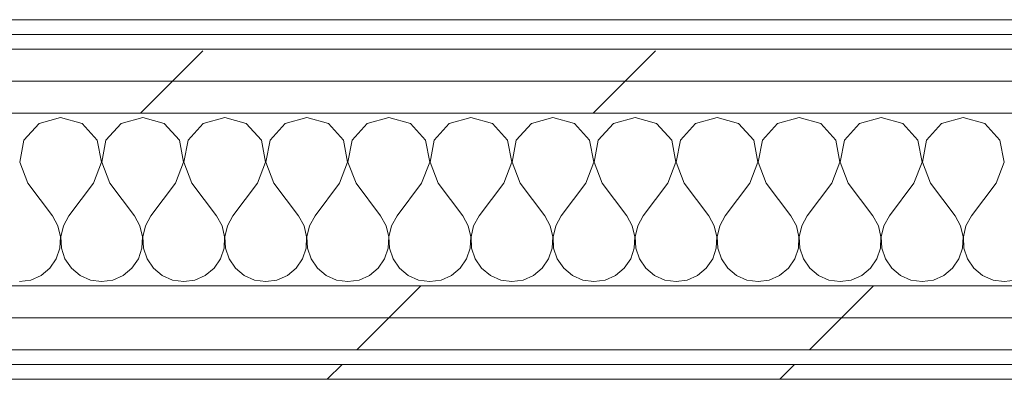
# Model space of a CAD drawing. Header units: millimetres. Extents: x -40968 to 11883, y -18816 to 4378.
# Tile 181 of 209: x 1167 to 1567, y -17277 to -17131. Entities that reach past the tile are written whole.
import ezdxf

# ---------------------------------------------------------------- set-up
doc = ezdxf.new("R2010")
doc.units = ezdxf.units.MM
doc.header["$MEASUREMENT"] = 0
doc.linetypes.add('Wipeout_Contour', pattern=[1000, 0, -1000])
doc.layers.add('Nuevo_12_FAÇ_Façana', color=7, linetype='Continuous')
doc.layers.add('Nuevo_12_FAÇ_Façana_Pluma_Nº__1', color=7, linetype='Continuous', lineweight=5)
for name, color, linetype, lineweight, true_color in [('Nuevo_12_FAÇ_Façana_Pluma_Nº__102', 7, 'Continuous', 5, 0xcccccc), ('Nuevo_12_FAÇ_Façana_Pluma_Nº__171', 171, 'Continuous', 13, 0xaaaaff), ('Nuevo_12_FAÇ_Façana_Pluma_Nº__177', 7, 'Continuous', 15, 0xf7e046)]:
    doc.layers.add(name, color=color, linetype=linetype, lineweight=lineweight, true_color=true_color)
pattern_1 = [(45, (0, 0), (-183.8478, 183.8478), [195, -65]), (45, (7e-14, 183.85), (-183.8478, 183.8478), [195, -65])]

# ---------------------------------------------------------------- blocks, each defined once
blk = doc.blocks.new('*X135')
at = {"layer": 'Nuevo_12_FAÇ_Façana_Pluma_Nº__102', "color": 254, "linetype": 'Continuous', "lineweight": 5, "true_color": 0xcccccc}
for p, q in [((1183.33, -17170.64), (1174.57, -17173.13)), ((1192.1, -17173.13), (1183.33, -17170.64)), ((1216.67, -17170.64), (1207.9, -17173.13)), ((1225.43, -17173.13), (1216.67, -17170.64)), ((1250, -17170.64), (1241.24, -17173.13)), ((1258.76, -17173.13), (1250, -17170.64)), ((1283.33, -17170.64), (1274.57, -17173.13)), ((1292.1, -17173.13), (1283.33, -17170.64)), ((1316.67, -17170.64), (1307.9, -17173.13)), ((1325.43, -17173.13), (1316.67, -17170.64)), ((1350, -17170.64), (1341.24, -17173.13)), ((1358.76, -17173.13), (1350, -17170.64)), ((1383.33, -17170.64), (1374.57, -17173.13)), ((1392.1, -17173.13), (1383.33, -17170.64)), ((1416.67, -17170.64), (1407.9, -17173.13)), ((1425.43, -17173.13), (1416.67, -17170.64)), ((1450, -17170.64), (1441.24, -17173.13)), ((1458.76, -17173.13), (1450, -17170.64)), ((1483.33, -17170.64), (1474.57, -17173.13)), ((1492.1, -17173.13), (1483.33, -17170.64)), ((1516.67, -17170.64), (1507.9, -17173.13)), ((1525.43, -17173.13), (1516.67, -17170.64)), ((1550, -17170.64), (1541.24, -17173.13)), ((1558.76, -17173.13), (1550, -17170.64)), ((1174.57, -17173.13), (1168.43, -17179.86)), ((1198.24, -17179.86), (1192.1, -17173.13)), ((1207.9, -17173.13), (1201.76, -17179.86)), ((1231.57, -17179.86), (1225.43, -17173.13)), ((1241.24, -17173.13), (1235.09, -17179.86)), ((1264.91, -17179.86), (1258.76, -17173.13)), ((1274.57, -17173.13), (1268.43, -17179.86)), ((1298.24, -17179.86), (1292.1, -17173.13)), ((1307.9, -17173.13), (1301.76, -17179.86)), ((1331.57, -17179.86), (1325.43, -17173.13)), ((1341.24, -17173.13), (1335.09, -17179.86)), ((1364.91, -17179.86), (1358.76, -17173.13)), ((1374.57, -17173.13), (1368.43, -17179.86)), ((1398.24, -17179.86), (1392.1, -17173.13)), ((1407.9, -17173.13), (1401.76, -17179.86)), ((1431.57, -17179.86), (1425.43, -17173.13)), ((1441.24, -17173.13), (1435.09, -17179.86)), ((1464.91, -17179.86), (1458.76, -17173.13)), ((1474.57, -17173.13), (1468.43, -17179.86)), ((1498.24, -17179.86), (1492.1, -17173.13)), ((1507.9, -17173.13), (1501.76, -17179.86)), ((1531.57, -17179.86), (1525.43, -17173.13)), ((1541.24, -17173.13), (1535.09, -17179.86)), ((1564.91, -17179.86), (1558.76, -17173.13)), ((1168.43, -17179.86), (1166.73, -17188.81)), ((1199.93, -17188.81), (1198.24, -17179.86)), ((1201.76, -17179.86), (1200.07, -17188.81)), ((1233.27, -17188.81), (1231.57, -17179.86)), ((1235.09, -17179.86), (1233.4, -17188.81)), ((1266.6, -17188.81), (1264.91, -17179.86)), ((1268.43, -17179.86), (1266.73, -17188.81)), ((1299.93, -17188.81), (1298.24, -17179.86)), ((1301.76, -17179.86), (1300.07, -17188.81)), ((1333.27, -17188.81), (1331.57, -17179.86)), ((1335.09, -17179.86), (1333.4, -17188.81)), ((1366.6, -17188.81), (1364.91, -17179.86)), ((1368.43, -17179.86), (1366.73, -17188.81)), ((1399.93, -17188.81), (1398.24, -17179.86)), ((1401.76, -17179.86), (1400.07, -17188.81)), ((1433.27, -17188.81), (1431.57, -17179.86)), ((1435.09, -17179.86), (1433.4, -17188.81)), ((1466.6, -17188.81), (1464.91, -17179.86)), ((1468.43, -17179.86), (1466.73, -17188.81)), ((1499.93, -17188.81), (1498.24, -17179.86)), ((1501.76, -17179.86), (1500.07, -17188.81)), ((1533.27, -17188.81), (1531.57, -17179.86)), ((1535.09, -17179.86), (1533.4, -17188.81)), ((1566.6, -17188.81), (1564.91, -17179.86)), ((1166.73, -17188.81), (1170, -17197.31)), ((1196.67, -17197.31), (1199.93, -17188.81)), ((1200.07, -17188.81), (1203.33, -17197.31)), ((1230, -17197.31), (1233.27, -17188.81)), ((1233.4, -17188.81), (1236.67, -17197.31)), ((1263.33, -17197.31), (1266.6, -17188.81)), ((1266.73, -17188.81), (1270, -17197.31)), ((1296.67, -17197.31), (1299.93, -17188.81)), ((1300.07, -17188.81), (1303.33, -17197.31)), ((1330, -17197.31), (1333.27, -17188.81)), ((1333.4, -17188.81), (1336.67, -17197.31)), ((1363.33, -17197.31), (1366.6, -17188.81)), ((1366.73, -17188.81), (1370, -17197.31)), ((1396.67, -17197.31), (1399.93, -17188.81)), ((1400.07, -17188.81), (1403.33, -17197.31)), ((1430, -17197.31), (1433.27, -17188.81)), ((1433.4, -17188.81), (1436.67, -17197.31)), ((1463.33, -17197.31), (1466.6, -17188.81)), ((1466.73, -17188.81), (1470, -17197.31)), ((1496.67, -17197.31), (1499.93, -17188.81)), ((1500.07, -17188.81), (1503.33, -17197.31)), ((1530, -17197.31), (1533.27, -17188.81)), ((1533.4, -17188.81), (1536.67, -17197.31)), ((1563.33, -17197.31), (1566.6, -17188.81)), ((1170, -17197.31), (1180, -17210.64)), ((1196.67, -17197.31), (1186.67, -17210.64)), ((1203.33, -17197.31), (1213.33, -17210.64)), ((1230, -17197.31), (1220, -17210.64)), ((1236.67, -17197.31), (1246.67, -17210.64)), ((1263.33, -17197.31), (1253.33, -17210.64)), ((1270, -17197.31), (1280, -17210.64)), ((1296.67, -17197.31), (1286.67, -17210.64)), ((1303.33, -17197.31), (1313.33, -17210.64)), ((1330, -17197.31), (1320, -17210.64)), ((1336.67, -17197.31), (1346.67, -17210.64)), ((1363.33, -17197.31), (1353.33, -17210.64)), ((1370, -17197.31), (1380, -17210.64)), ((1396.67, -17197.31), (1386.67, -17210.64)), ((1403.33, -17197.31), (1413.33, -17210.64)), ((1430, -17197.31), (1420, -17210.64)), ((1436.67, -17197.31), (1446.67, -17210.64)), ((1463.33, -17197.31), (1453.33, -17210.64)), ((1470, -17197.31), (1480, -17210.64)), ((1496.67, -17197.31), (1486.67, -17210.64)), ((1503.33, -17197.31), (1513.33, -17210.64)), ((1530, -17197.31), (1520, -17210.64)), ((1536.67, -17197.31), (1546.67, -17210.64)), ((1563.33, -17197.31), (1553.33, -17210.64)), ((1182.23, -17214.67), (1180, -17210.64)), ((1186.67, -17210.64), (1184.44, -17214.67)), ((1215.56, -17214.67), (1213.33, -17210.64)), ((1220, -17210.64), (1217.77, -17214.67)), ((1248.89, -17214.67), (1246.67, -17210.64)), ((1253.33, -17210.64), (1251.11, -17214.67)), ((1282.23, -17214.67), (1280, -17210.64)), ((1286.67, -17210.64), (1284.44, -17214.67)), ((1315.56, -17214.67), (1313.33, -17210.64)), ((1320, -17210.64), (1317.77, -17214.67)), ((1348.89, -17214.67), (1346.67, -17210.64)), ((1353.33, -17210.64), (1351.11, -17214.67)), ((1382.23, -17214.67), (1380, -17210.64)), ((1386.67, -17210.64), (1384.44, -17214.67)), ((1415.56, -17214.67), (1413.33, -17210.64)), ((1420, -17210.64), (1417.77, -17214.67)), ((1448.89, -17214.67), (1446.67, -17210.64)), ((1453.33, -17210.64), (1451.11, -17214.67)), ((1482.23, -17214.67), (1480, -17210.64)), ((1486.67, -17210.64), (1484.44, -17214.67)), ((1515.56, -17214.67), (1513.33, -17210.64)), ((1520, -17210.64), (1517.77, -17214.67)), ((1548.89, -17214.67), (1546.67, -17210.64)), ((1553.33, -17210.64), (1551.11, -17214.67)), ((1183.27, -17219.15), (1182.23, -17214.67)), ((1184.44, -17214.67), (1183.4, -17219.15)), ((1216.6, -17219.15), (1215.56, -17214.67)), ((1217.77, -17214.67), (1216.73, -17219.15)), ((1249.93, -17219.15), (1248.89, -17214.67)), ((1251.11, -17214.67), (1250.07, -17219.15)), ((1283.27, -17219.15), (1282.23, -17214.67)), ((1284.44, -17214.67), (1283.4, -17219.15)), ((1316.6, -17219.15), (1315.56, -17214.67)), ((1317.77, -17214.67), (1316.73, -17219.15)), ((1349.93, -17219.15), (1348.89, -17214.67)), ((1351.11, -17214.67), (1350.07, -17219.15)), ((1383.27, -17219.15), (1382.23, -17214.67)), ((1384.44, -17214.67), (1383.4, -17219.15)), ((1416.6, -17219.15), (1415.56, -17214.67)), ((1417.77, -17214.67), (1416.73, -17219.15)), ((1449.93, -17219.15), (1448.89, -17214.67)), ((1451.11, -17214.67), (1450.07, -17219.15)), ((1483.27, -17219.15), (1482.23, -17214.67)), ((1484.44, -17214.67), (1483.4, -17219.15)), ((1516.6, -17219.15), (1515.56, -17214.67)), ((1517.77, -17214.67), (1516.73, -17219.15)), ((1549.93, -17219.15), (1548.89, -17214.67)), ((1551.11, -17214.67), (1550.07, -17219.15)), ((1183.04, -17223.74), (1183.27, -17219.15)), ((1183.4, -17219.15), (1183.62, -17223.74)), ((1216.38, -17223.74), (1216.6, -17219.15)), ((1216.73, -17219.15), (1216.96, -17223.74)), ((1249.71, -17223.74), (1249.93, -17219.15)), ((1250.07, -17219.15), (1250.29, -17223.74)), ((1283.04, -17223.74), (1283.27, -17219.15)), ((1283.4, -17219.15), (1283.62, -17223.74)), ((1316.38, -17223.74), (1316.6, -17219.15)), ((1316.73, -17219.15), (1316.96, -17223.74)), ((1349.71, -17223.74), (1349.93, -17219.15)), ((1350.07, -17219.15), (1350.29, -17223.74)), ((1383.04, -17223.74), (1383.27, -17219.15)), ((1383.4, -17219.15), (1383.62, -17223.74)), ((1416.38, -17223.74), (1416.6, -17219.15)), ((1416.73, -17219.15), (1416.96, -17223.74)), ((1449.71, -17223.74), (1449.93, -17219.15)), ((1450.07, -17219.15), (1450.29, -17223.74)), ((1483.04, -17223.74), (1483.27, -17219.15)), ((1483.4, -17219.15), (1483.62, -17223.74)), ((1516.38, -17223.74), (1516.6, -17219.15)), ((1516.73, -17219.15), (1516.96, -17223.74)), ((1549.71, -17223.74), (1549.93, -17219.15)), ((1550.07, -17219.15), (1550.29, -17223.74)), ((1181.57, -17228.1), (1183.04, -17223.74)), ((1183.62, -17223.74), (1185.09, -17228.1)), ((1214.91, -17228.1), (1216.38, -17223.74)), ((1216.96, -17223.74), (1218.43, -17228.1)), ((1248.24, -17228.1), (1249.71, -17223.74)), ((1250.29, -17223.74), (1251.76, -17228.1)), ((1281.57, -17228.1), (1283.04, -17223.74)), ((1283.62, -17223.74), (1285.09, -17228.1)), ((1314.91, -17228.1), (1316.38, -17223.74)), ((1316.96, -17223.74), (1318.43, -17228.1)), ((1348.24, -17228.1), (1349.71, -17223.74)), ((1350.29, -17223.74), (1351.76, -17228.1)), ((1381.57, -17228.1), (1383.04, -17223.74)), ((1383.62, -17223.74), (1385.09, -17228.1)), ((1414.91, -17228.1), (1416.38, -17223.74)), ((1416.96, -17223.74), (1418.43, -17228.1)), ((1448.24, -17228.1), (1449.71, -17223.74)), ((1450.29, -17223.74), (1451.76, -17228.1)), ((1481.57, -17228.1), (1483.04, -17223.74)), ((1483.62, -17223.74), (1485.09, -17228.1)), ((1514.91, -17228.1), (1516.38, -17223.74)), ((1516.96, -17223.74), (1518.43, -17228.1)), ((1548.24, -17228.1), (1549.71, -17223.74)), ((1550.29, -17223.74), (1551.76, -17228.1)), ((1175.43, -17234.82), (1178.97, -17231.89)), ((1178.97, -17231.89), (1181.57, -17228.1)), ((1185.09, -17228.1), (1187.7, -17231.89)), ((1187.7, -17231.89), (1191.24, -17234.82)), ((1208.76, -17234.82), (1212.3, -17231.89)), ((1212.3, -17231.89), (1214.91, -17228.1)), ((1218.43, -17228.1), (1221.03, -17231.89)), ((1221.03, -17231.89), (1224.57, -17234.82)), ((1242.1, -17234.82), (1245.64, -17231.89)), ((1245.64, -17231.89), (1248.24, -17228.1)), ((1251.76, -17228.1), (1254.36, -17231.89)), ((1254.36, -17231.89), (1257.9, -17234.82)), ((1275.43, -17234.82), (1278.97, -17231.89)), ((1278.97, -17231.89), (1281.57, -17228.1)), ((1285.09, -17228.1), (1287.7, -17231.89)), ((1287.7, -17231.89), (1291.24, -17234.82)), ((1308.76, -17234.82), (1312.3, -17231.89)), ((1312.3, -17231.89), (1314.91, -17228.1)), ((1318.43, -17228.1), (1321.03, -17231.89)), ((1321.03, -17231.89), (1324.57, -17234.82)), ((1342.1, -17234.82), (1345.64, -17231.89)), ((1345.64, -17231.89), (1348.24, -17228.1)), ((1351.76, -17228.1), (1354.36, -17231.89)), ((1354.36, -17231.89), (1357.9, -17234.82)), ((1375.43, -17234.82), (1378.97, -17231.89)), ((1378.97, -17231.89), (1381.57, -17228.1)), ((1385.09, -17228.1), (1387.7, -17231.89)), ((1387.7, -17231.89), (1391.24, -17234.82)), ((1408.76, -17234.82), (1412.3, -17231.89)), ((1412.3, -17231.89), (1414.91, -17228.1)), ((1418.43, -17228.1), (1421.03, -17231.89)), ((1421.03, -17231.89), (1424.57, -17234.82)), ((1442.1, -17234.82), (1445.64, -17231.89)), ((1445.64, -17231.89), (1448.24, -17228.1)), ((1451.76, -17228.1), (1454.36, -17231.89)), ((1454.36, -17231.89), (1457.9, -17234.82)), ((1475.43, -17234.82), (1478.97, -17231.89)), ((1478.97, -17231.89), (1481.57, -17228.1)), ((1485.09, -17228.1), (1487.7, -17231.89)), ((1487.7, -17231.89), (1491.24, -17234.82)), ((1508.76, -17234.82), (1512.3, -17231.89)), ((1512.3, -17231.89), (1514.91, -17228.1)), ((1518.43, -17228.1), (1521.03, -17231.89)), ((1521.03, -17231.89), (1524.57, -17234.82)), ((1542.1, -17234.82), (1545.64, -17231.89)), ((1545.64, -17231.89), (1548.24, -17228.1)), ((1551.76, -17228.1), (1554.36, -17231.89)), ((1554.36, -17231.89), (1557.9, -17234.82)), ((1171.22, -17236.67), (1175.43, -17234.82)), ((1191.24, -17234.82), (1195.45, -17236.67)), ((1204.55, -17236.67), (1208.76, -17234.82)), ((1224.57, -17234.82), (1228.78, -17236.67)), ((1237.89, -17236.67), (1242.1, -17234.82)), ((1257.9, -17234.82), (1262.11, -17236.67)), ((1271.22, -17236.67), (1275.43, -17234.82)), ((1291.24, -17234.82), (1295.45, -17236.67)), ((1304.55, -17236.67), (1308.76, -17234.82)), ((1324.57, -17234.82), (1328.78, -17236.67)), ((1337.89, -17236.67), (1342.1, -17234.82)), ((1357.9, -17234.82), (1362.11, -17236.67)), ((1371.22, -17236.67), (1375.43, -17234.82)), ((1391.24, -17234.82), (1395.45, -17236.67)), ((1404.55, -17236.67), (1408.76, -17234.82)), ((1424.57, -17234.82), (1428.78, -17236.67)), ((1437.89, -17236.67), (1442.1, -17234.82)), ((1457.9, -17234.82), (1462.11, -17236.67)), ((1471.22, -17236.67), (1475.43, -17234.82)), ((1491.24, -17234.82), (1495.45, -17236.67)), ((1504.55, -17236.67), (1508.76, -17234.82)), ((1524.57, -17234.82), (1528.78, -17236.67)), ((1537.89, -17236.67), (1542.1, -17234.82)), ((1557.9, -17234.82), (1562.11, -17236.67)), ((1166.67, -17237.31), (1171.22, -17236.67)), ((1195.45, -17236.67), (1200, -17237.31)), ((1200, -17237.31), (1204.55, -17236.67)), ((1228.78, -17236.67), (1233.33, -17237.31)), ((1233.33, -17237.31), (1237.89, -17236.67)), ((1262.11, -17236.67), (1266.67, -17237.31)), ((1266.67, -17237.31), (1271.22, -17236.67)), ((1295.45, -17236.67), (1300, -17237.31)), ((1300, -17237.31), (1304.55, -17236.67)), ((1328.78, -17236.67), (1333.33, -17237.31)), ((1333.33, -17237.31), (1337.89, -17236.67)), ((1362.11, -17236.67), (1366.67, -17237.31)), ((1366.67, -17237.31), (1371.22, -17236.67)), ((1395.45, -17236.67), (1400, -17237.31)), ((1400, -17237.31), (1404.55, -17236.67)), ((1428.78, -17236.67), (1433.33, -17237.31)), ((1433.33, -17237.31), (1437.89, -17236.67)), ((1462.11, -17236.67), (1466.67, -17237.31)), ((1466.67, -17237.31), (1471.22, -17236.67)), ((1495.45, -17236.67), (1500, -17237.31)), ((1500, -17237.31), (1504.55, -17236.67)), ((1528.78, -17236.67), (1533.33, -17237.31)), ((1533.33, -17237.31), (1537.89, -17236.67)), ((1562.11, -17236.67), (1566.67, -17237.31)), ((1566.67, -17237.31), (1571.22, -17236.67))]:
    blk.add_line(p, q, dxfattribs=at)
blk = doc.blocks.new('Muro_77_1', base_point=(5828.89, -17276.98))
at = {"color": 254, "linetype": 'Wipeout_Contour', "lineweight": 0, "ltscale": 68976.648651}
blk.add_wipeout([(843.89, -17136.98), (2622.91, -17136.98), (2622.91, -17130.98), (843.89, -17130.98)], dxfattribs=at).dxf.layer = 'Nuevo_12_FAÇ_Façana'
at = {"color": 254, "linetype": 'Wipeout_Contour', "lineweight": 0, "ltscale": 69040.720089}
blk.add_wipeout([(831.89, -17155.98), (2634.91, -17155.98), (2634.91, -17142.98), (831.89, -17142.98)], dxfattribs=at).dxf.layer = 'Nuevo_12_FAÇ_Façana'
at = {"color": 254, "linetype": 'Wipeout_Contour', "lineweight": 0, "ltscale": 69789.958955}
blk.add_wipeout([(778.89, -17270.98), (778.89, -17276.98), (3389.84, -17276.98), (3389.84, -17270.98)], dxfattribs=at).dxf.layer = 'Nuevo_12_FAÇ_Façana'
at = {"layer": 'Nuevo_12_FAÇ_Façana_Pluma_Nº__171', "linetype": 'Continuous', "lineweight": 13, "true_color": 0xaaaaff}
h = blk.add_hatch(dxfattribs=at)
h.set_pattern_fill('Panellat_HPL_0001', color=161, style=0, pattern_type=2)
h.set_pattern_definition(pattern_1)
h.paths.add_polyline_path([(843.89, -17136.98), (2622.91, -17136.98), (2622.91, -17130.98), (843.89, -17130.98)])
h = blk.add_hatch(dxfattribs=at)
h.set_pattern_fill('Panellat_HPL_0001', color=161, style=0, pattern_type=2)
h.set_pattern_definition(pattern_1)
h.paths.add_polyline_path([(778.89, -17270.98), (778.89, -17276.98), (3389.84, -17276.98), (3389.84, -17270.98)])
at = {"layer": 'Nuevo_12_FAÇ_Façana_Pluma_Nº__177', "linetype": 'Continuous', "lineweight": 15, "true_color": 0xf7e046}
h = blk.add_hatch(dxfattribs=at)
h.set_pattern_fill('Panellat_HPL_0001', color=53, style=0, pattern_type=2)
h.set_pattern_definition(pattern_1)
h.paths.add_polyline_path([(831.89, -17155.98), (2634.91, -17155.98), (2634.91, -17142.98), (831.89, -17142.98)])
at = {"layer": 'Nuevo_12_FAÇ_Façana_Pluma_Nº__1', "color": 7, "linetype": 'Continuous', "lineweight": 5}
for p, q in [((2628.91, -17136.98), (837.89, -17136.98)), ((2634.91, -17142.98), (831.89, -17142.98)), ((3389.84, -17270.98), (778.89, -17270.98))]:
    blk.add_line(p, q, dxfattribs=at)
at = {"layer": 'Nuevo_12_FAÇ_Façana_Pluma_Nº__1', "color": 7, "linetype": 'Continuous', "lineweight": 5, "flags": 128}
for points in [[(2622.91, -17130.98), (843.89, -17130.98)], [(778.89, -17276.98), (3389.84, -17276.98)]]:
    blk.add_lwpolyline(points, dxfattribs=at)
at = {"color": 254, "linetype": 'Wipeout_Contour', "lineweight": 0, "ltscale": 69095.094407}
blk.add_wipeout([(818.89, -17168.98), (2647.91, -17168.98), (2647.91, -17155.98), (818.89, -17155.98)], dxfattribs=at).dxf.layer = 'Nuevo_12_FAÇ_Façana'
at = {"layer": 'Nuevo_12_FAÇ_Façana_Pluma_Nº__177', "linetype": 'Continuous', "lineweight": 15, "true_color": 0xf7e046}
h = blk.add_hatch(dxfattribs=at)
h.set_pattern_fill('Panellat_HPL_0001', color=53, style=0, pattern_type=2)
h.set_pattern_definition(pattern_1)
h.paths.add_polyline_path([(818.89, -17168.98), (2647.91, -17168.98), (2647.91, -17155.98), (818.89, -17155.98)])
at = {"layer": 'Nuevo_12_FAÇ_Façana_Pluma_Nº__1', "color": 7, "linetype": 'Continuous', "lineweight": 5}
for p, q in [((2647.91, -17155.98), (818.89, -17155.98)), ((2660.91, -17168.98), (818.89, -17168.98))]:
    blk.add_line(p, q, dxfattribs=at)
at = {"layer": 'Nuevo_12_FAÇ_Façana', "color": 7, "lineweight": 20}
blk.add_blockref('*X135', (0, 0), dxfattribs=at)
at = {"color": 254, "linetype": 'Wipeout_Contour', "lineweight": 0, "ltscale": 69677.085438}
blk.add_wipeout([(778.89, -17238.98), (778.89, -17251.98), (3389.84, -17251.98), (3389.84, -17238.98)], dxfattribs=at).dxf.layer = 'Nuevo_12_FAÇ_Façana'
at = {"layer": 'Nuevo_12_FAÇ_Façana_Pluma_Nº__177', "linetype": 'Continuous', "lineweight": 15, "true_color": 0xf7e046}
h = blk.add_hatch(dxfattribs=at)
h.set_pattern_fill('Panellat_HPL_0001', color=53, style=0, pattern_type=2)
h.set_pattern_definition(pattern_1)
h.paths.add_polyline_path([(778.89, -17238.98), (778.89, -17251.98), (3389.84, -17251.98), (3389.84, -17238.98)])
at = {"layer": 'Nuevo_12_FAÇ_Façana_Pluma_Nº__1', "color": 7, "linetype": 'Continuous', "lineweight": 5}
blk.add_line((3389.84, -17238.98), (778.89, -17238.98), dxfattribs=at)
at = {"color": 254, "linetype": 'Wipeout_Contour', "lineweight": 0, "ltscale": 69728.571243}
blk.add_wipeout([(778.89, -17251.98), (778.89, -17264.98), (3389.84, -17264.98), (3389.84, -17251.98)], dxfattribs=at).dxf.layer = 'Nuevo_12_FAÇ_Façana'
at = {"layer": 'Nuevo_12_FAÇ_Façana_Pluma_Nº__177', "linetype": 'Continuous', "lineweight": 15, "true_color": 0xf7e046}
h = blk.add_hatch(dxfattribs=at)
h.set_pattern_fill('Panellat_HPL_0001', color=53, style=0, pattern_type=2)
h.set_pattern_definition(pattern_1)
h.paths.add_polyline_path([(778.89, -17251.98), (778.89, -17264.98), (3389.84, -17264.98), (3389.84, -17251.98)])
at = {"layer": 'Nuevo_12_FAÇ_Façana_Pluma_Nº__1', "color": 7, "linetype": 'Continuous', "lineweight": 5}
for p, q in [((3389.84, -17251.98), (778.89, -17251.98)), ((3389.84, -17264.98), (778.89, -17264.98))]:
    blk.add_line(p, q, dxfattribs=at)

msp = doc.modelspace()

# ---------------------------------------------------------------- block references
at = {"layer": 'Nuevo_12_FAÇ_Façana', "color": 7, "lineweight": 20}
msp.add_blockref('Muro_77_1', (5828.89, -17276.98), dxfattribs=at)

doc.saveas('drawing.dxf')
